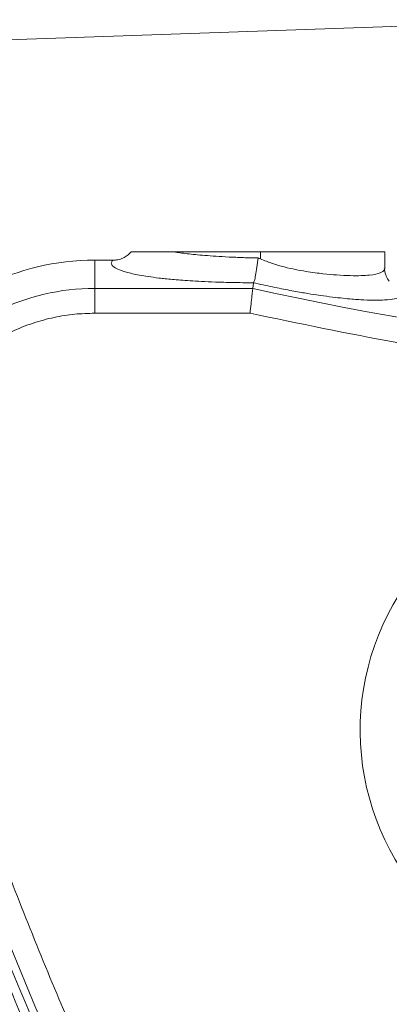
# Model space of a CAD drawing. Header units: millimetres. Extents: x 35469 to 44263, y -24881 to -16268.
# Tile 51 of 231: x 38312 to 38363, y -18987 to -18852. Entities that reach past the tile are written whole.
import ezdxf

# ---------------------------------------------------------------- set-up
doc = ezdxf.new("R2010")
doc.units = ezdxf.units.MM
doc.header["$LTSCALE"] = 0.3175
doc.linetypes.add('CENTER', pattern=[50.8, 31.75, -6.35, 6.35, -6.35])
for name, color, linetype, lineweight in [('1轮廓实线层', 7, 'Continuous', 18), ('7标注层', 4, 'Continuous', 13), ('cen', 2, 'CENTER', 18)]:
    doc.layers.add(name, color=color, linetype=linetype, lineweight=lineweight)
doc.styles.add('标准汉字', font='gbenor.shx', dxfattribs={"bigfont": 'gbcbig.shx'})
doc.dimstyles.new('M1：18', dxfattribs={"dimscale": 18, "dimtxt": 3.5, "dimasz": 2.5, "dimexe": 2, "dimexo": 0, "dimgap": 1.5, "dimtad": 1, "dimdec": 1, "dimdsep": 46, "dimtxsty": '标准汉字', "dimcen": 5, "dimdle": 5, "dimclrd": 1, "dimclre": 1, "dimclrt": 256, "dimadec": 4, "dimazin": 2, "dimtfac": 1, "dimtdec": 1, "dimtmove": 0, "dimatfit": 3, "dimfxl": 1, "dimtolj": 1, "dimarcsym": 0})

# ---------------------------------------------------------------- blocks, each defined once
blk = doc.blocks.new('*D26')
at = {"layer": '7标注层', "color": 1, "lineweight": -2, "ltscale": 18, "transparency": 16777216}
for p, q in [((38578.88, -18839.5), (36752.75, -18839.5)), ((36788.75, -19239.5), (36788.75, -18884.5)), ((38387.06, -19284.5), (36752.75, -19284.5))]:
    blk.add_line(p, q, dxfattribs=at)
at = {"layer": '7标注层', "color": 1, "transparency": 16777216}
for points in [[(36796.25, -18884.5), (36781.25, -18884.5), (36788.75, -18839.5)], [(36781.25, -19239.5), (36796.25, -19239.5), (36788.75, -19284.5)]]:
    blk.add_solid(points, dxfattribs=at)
at = {"layer": 'Defpoints', "color": 0, "transparency": 16777216}
for p in [(36788.75, -18839.5), (38578.88, -18839.5), (38387.06, -19284.5)]:
    blk.add_point(p, dxfattribs=at)
at = {"layer": '7标注层', "transparency": 16777216, "insert": (36730.25, -19062), "char_height": 63, "attachment_point": 5, "rotation": 90, "style": '标准汉字'}
blk.add_mtext('\\A1;445', dxfattribs=at)
blk = doc.blocks.new('*D31')
at = {"layer": '7标注层', "color": 1, "lineweight": -2, "ltscale": 18, "transparency": 16777216}
for p, q in [((38753.98, -17970.42), (38753.98, -17628.92)), ((38641.09, -18100.59), (38349.37, -18206.76))]:
    blk.add_line(p, q, dxfattribs=at)
blk.add_arc((38753.98, -18059.5), 394.58, 96.5379, 193.4621, dxfattribs=at)
at = {"layer": '7标注层', "color": 1, "transparency": 16777216}
for points in [[(38709.48, -17674.97), (38708.63, -17659.99), (38753.98, -17664.92)], [(38363.06, -18153.51), (38377.43, -18149.2), (38383.2, -18194.45)]]:
    blk.add_solid(points, dxfattribs=at)
at = {"layer": 'Defpoints', "color": 0, "transparency": 16777216}
for p in [(38430.76, -17833.17), (38753.98, -17970.42), (38753.98, -18059.5), (38641.09, -18100.59), (38753.98, -18971.19)]:
    blk.add_point(p, dxfattribs=at)
at = {"layer": '7标注层', "transparency": 16777216, "insert": (38446.82, -17714.89), "char_height": 63, "attachment_point": 5, "rotation": 41.7122, "style": '标准汉字'}
blk.add_mtext('\\A1;110%%d', dxfattribs=at)
blk = doc.blocks.new('*D33')
at = {"layer": '7标注层', "color": 1, "lineweight": -2, "ltscale": 18, "transparency": 16777216}
blk.add_arc((38753.98, -18839.5), 445.67, 95.7877, 176.2123, dxfattribs=at)
at = {"layer": '7标注层', "color": 1, "transparency": 16777216}
for points in [[(38709.42, -18403.59), (38708.66, -18388.61), (38753.98, -18393.83)], [(38301.79, -18809.94), (38316.79, -18810.17), (38308.59, -18855.05)]]:
    blk.add_solid(points, dxfattribs=at)
at = {"layer": 'Defpoints', "color": 0, "transparency": 16777216}
for p in [(38753.98, -17970.42), (38526.67, -18456.15), (38753.98, -18839.5), (37974.46, -18866.72), (38753.98, -18971.19)]:
    blk.add_point(p, dxfattribs=at)
at = {"layer": '7标注层', "transparency": 16777216, "insert": (38391.31, -18489.27), "char_height": 63, "attachment_point": 5, "rotation": 46, "style": '标准汉字'}
blk.add_mtext('\\A1;92%%d', dxfattribs=at)
blk = doc.blocks.new('*D39')
at = {"layer": '7标注层', "color": 1, "lineweight": -2, "ltscale": 18, "transparency": 16777216}
for p, q in [((36904.55, -18904.08), (36904.55, -20813.04)), ((38543.98, -19302.6), (38543.98, -20813.04)), ((38498.98, -20777.04), (36949.55, -20777.04))]:
    blk.add_line(p, q, dxfattribs=at)
at = {"layer": '7标注层', "color": 1, "transparency": 16777216}
for points in [[(36949.55, -20769.54), (36949.55, -20784.54), (36904.55, -20777.04)], [(38498.98, -20784.54), (38498.98, -20769.54), (38543.98, -20777.04)]]:
    blk.add_solid(points, dxfattribs=at)
at = {"layer": 'Defpoints', "color": 0, "transparency": 16777216}
for p in [(36904.55, -18904.08), (38543.98, -19302.6), (36904.55, -20777.04)]:
    blk.add_point(p, dxfattribs=at)
at = {"layer": '7标注层', "transparency": 16777216, "insert": (37724.27, -20718.54), "char_height": 63, "attachment_point": 5, "style": '标准汉字'}
blk.add_mtext('\\A1;1639.4', dxfattribs=at)
blk = doc.blocks.new('*D41')
at = {"layer": '7标注层', "color": 1, "lineweight": -2, "ltscale": 18, "transparency": 16777216}
for p, q in [((40604.54, -18839.5), (40892.23, -18839.5)), ((40856.23, -19973.49), (40856.23, -18884.5)), ((38199.21, -20018.49), (40892.23, -20018.49))]:
    blk.add_line(p, q, dxfattribs=at)
at = {"layer": '7标注层', "color": 1, "transparency": 16777216}
for points in [[(40863.73, -18884.5), (40848.73, -18884.5), (40856.23, -18839.5)], [(40848.73, -19973.49), (40863.73, -19973.49), (40856.23, -20018.49)]]:
    blk.add_solid(points, dxfattribs=at)
at = {"layer": 'Defpoints', "color": 0, "transparency": 16777216}
for p in [(40604.54, -18839.5), (40856.23, -18839.5), (38199.21, -20018.49)]:
    blk.add_point(p, dxfattribs=at)
at = {"layer": '7标注层', "transparency": 16777216, "insert": (40797.73, -19428.99), "char_height": 63, "attachment_point": 5, "rotation": 90, "style": '标准汉字'}
blk.add_mtext('\\A1;1179', dxfattribs=at)

msp = doc.modelspace()

# ---------------------------------------------------------------- linework, layer by layer
at = {"layer": '1轮廓实线层', "ltscale": 18}
for p, q in [((38327.604, -18883.982), (38327.493, -18884.142)), ((38345.334, -18884.009), (38345.334, -18884.962)), ((38362.361, -18886.269), (38362.361, -18884.009)), ((38322.632, -18885.144), (38322.632, -18888.993)), ((38322.632, -18885.144), (38325.098, -18885.144)), ((38322.632, -18888.993), (38344.276, -18888.993)), ((38322.632, -18892.396), (38322.632, -18888.993)), ((38344.361, -18888.232), (38344.276, -18888.993)), ((38344.361, -18888.232), (38344.363, -18888.229)), ((38343.898, -18892.396), (38322.632, -18892.396))]:
    msp.add_line(p, q, dxfattribs=at)
at = {"layer": '1轮廓实线层', "lineweight": 20, "ltscale": 18}
for centre, radius, start, end in [((38322.632, -18919.198), 34.054, 90, 195.5627), ((38322.632, -18919.198), 30.205, 90, 195.5627), ((38436.145, -18481.036), 418.174, 257.3091, 271.30935), ((38393.983, -18949.495), 35, 64.95695, 306.13175), ((38770.974, -18794.333), 495.61, 195.5627, 215.97853), ((38770.974, -18794.333), 497.833, 198.24582, 211.25025), ((38770.974, -18794.333), 496.644, 198.29115, 211.33373)]:
    msp.add_arc(centre, radius, start, end, dxfattribs=at)
at = {"layer": '1轮廓实线层', "ltscale": 18}
for points, knots in [([(38327.645, -18884.009), (38327.647, -18884.009), (38327.655, -18884.009), (38327.989, -18884.009), (38328.898, -18884.009), (38330.251, -18884.009), (38331.836, -18884.009), (38332.926, -18884.009), (38333.472, -18884.009)], [0, 0, 0, 0, 10900.1603491, 39134.1824917, 67405.044479, 98949.1471892, 114779.8301935, 130639.1792312, 130639.1792312, 130639.1792312, 130639.1792312]), ([(38333.472, -18884.009), (38334.047, -18884.09), (38335.184, -18884.25), (38337.153, -18884.448), (38339.154, -18884.598), (38340.853, -18884.7), (38342.538, -18884.775), (38343.976, -18884.817), (38344.68, -18884.824), (38345.016, -18884.827)], [0, 0, 0, 0, 41267.1226761, 81607.5313757, 101070.7026634, 119019.110655, 134548.8138086, 141142.9044473, 147153.2922424, 147153.2922424, 147153.2922424, 147153.2922424]), ([(38333.472, -18884.009), (38333.988, -18884.009), (38334.956, -18884.009), (38336.758, -18884.009), (38338.571, -18884.009), (38340.339, -18884.009), (38341.936, -18884.009), (38343.596, -18884.009), (38344.784, -18884.009), (38345.334, -18884.009)], [0, 0, 0, 0, 36832.8235098, 69086.3165939, 96094.0421773, 112732.6825076, 126388.7464433, 137546.1290312, 147166.4131306, 147166.4131306, 147166.4131306, 147166.4131306]), ([(38362.361, -18884.009), (38362.328, -18884.009), (38362.264, -18884.009), (38361.747, -18884.009), (38360.953, -18884.009), (38359.896, -18884.009), (38358.633, -18884.009), (38357.217, -18884.009), (38355.752, -18884.009), (38354.302, -18884.009), (38352.928, -18884.009), (38351.568, -18884.009), (38350.237, -18884.009), (38348.946, -18884.009), (38347.708, -18884.009), (38346.51, -18884.009), (38345.717, -18884.009), (38345.334, -18884.009)], [0, 0, 0, 0, 40831.851238, 80460.2308821, 117845.0924452, 152151.4533265, 182800.6758216, 209483.5023758, 232140.4431391, 248718.6926404, 262532.3149927, 273859.1881049, 283024.1915353, 290385.8499414, 296329.2356348, 301117.7901102, 305574.1932458, 305574.1932458, 305574.1932458, 305574.1932458]), ([(38325.098, -18885.144), (38325.003, -18885.28), (38324.813, -18885.552), (38325.064, -18885.961), (38325.722, -18886.369), (38326.689, -18886.71), (38327.76, -18886.981), (38328.743, -18887.184), (38329.919, -18887.383), (38331.371, -18887.582), (38333.183, -18887.778), (38335.145, -18887.936), (38337.195, -18888.055), (38338.781, -18888.123), (38340.278, -18888.169), (38341.535, -18888.198), (38342.891, -18888.219), (38343.873, -18888.226), (38344.363, -18888.229)], [0, 0, 0, 0, 40898.1692359, 81758.3217207, 122636.3083125, 163604.3157032, 184777.8615646, 204780.4093044, 225361.0268696, 245887.6835647, 266415.7886922, 287122.5556901, 297496.9288272, 307877.3573959, 313296.7077403, 318365.7452441, 323604.4908078, 328819.5040918, 328819.5040918, 328819.5040918, 328819.5040918]), ([(38325.098, -18885.144), (38325.1, -18885.144), (38325.102, -18885.144), (38325.105, -18885.144), (38325.107, -18885.144)], [0, 0, 0, 0, 25647.0865837, 51303.7264481, 51303.7264481, 51303.7264481, 51303.7264481]), ([(38325.107, -18885.144), (38325.342, -18885.13), (38325.819, -18885.101), (38326.491, -18884.869), (38327.07, -18884.553), (38327.367, -18884.263), (38327.498, -18884.135)], [0, 0, 0, 0, 24090.7967886, 48663.2231024, 72172.8014327, 90970.8653684, 90970.8653684, 90970.8653684, 90970.8653684]), ([(38345.016, -18884.827), (38344.963, -18885.263), (38344.857, -18886.132), (38344.67, -18887.242), (38344.492, -18888.037), (38344.406, -18888.165), (38344.363, -18888.229)], [0, 0, 0, 0, 22772.9572157, 45468.3502812, 68169.2538428, 90887.6324743, 90887.6324743, 90887.6324743, 90887.6324743]), ([(38345.016, -18884.827), (38345.069, -18884.85), (38345.175, -18884.895), (38345.281, -18884.94), (38345.334, -18884.962)], [0, 0, 0, 0, 25687.6924727, 51266.7494347, 51266.7494347, 51266.7494347, 51266.7494347]), ([(38345.334, -18884.962), (38345.874, -18885.18), (38347.029, -18885.646), (38348.695, -18886.117), (38350.224, -18886.446), (38352.113, -18886.773), (38354.005, -18887.013), (38356.001, -18887.193), (38357.715, -18887.273), (38359.166, -18887.267), (38360.657, -18887.168), (38361.88, -18886.924), (38362.169, -18886.608), (38362.31, -18886.452)], [0, 0, 0, 0, 5333.8478155, 11403.3251702, 18480.574092, 26271.6870525, 43041.693522, 60371.4966524, 83910.4818358, 107776.9707404, 131778.3352615, 179794.3003293, 226272.1975007, 226272.1975007, 226272.1975007, 226272.1975007]), ([(38362.31, -18886.452), (38362.318, -18886.447), (38362.386, -18886.4), (38362.332, -18886.331), (38362.283, -18886.269)], [0, 0, 0, 0, 5296.8155396, 51225.3333454, 51225.3333454, 51225.3333454, 51225.3333454]), ([(38362.97, -18888.032), (38362.816, -18887.812), (38362.497, -18887.356), (38362.377, -18886.773), (38362.315, -18886.471)], [0, 0, 0, 0, 24669.5921285, 51219.1136286, 51219.1136286, 51219.1136286, 51219.1136286]), ([(38344.276, -18888.993), (38344.269, -18889.058), (38344.254, -18889.186), (38344.166, -18889.981), (38344.043, -18891.09), (38343.947, -18891.961), (38343.898, -18892.396)], [0, 0, 0, 0, 22710.6044272, 45406.655125, 68094.9362292, 90856.0695204, 90856.0695204, 90856.0695204, 90856.0695204]), ([(38365.18, -18889.575), (38365.165, -18889.699), (38365.134, -18889.947), (38364.63, -18890.238), (38363.758, -18890.464), (38362.564, -18890.59), (38361.135, -18890.626), (38359.592, -18890.589), (38357.951, -18890.482), (38356.318, -18890.324), (38354.848, -18890.151), (38353.224, -18889.927), (38351.428, -18889.642), (38349.758, -18889.347), (38348.23, -18889.054), (38346.583, -18888.722), (38345.253, -18888.429), (38344.361, -18888.232)], [0, 0, 0, 0, 38058.5904702, 76090.2410305, 114144.86152, 152294.3699238, 178296.1036384, 204041.8605248, 228501.1474837, 241553.0698919, 254445.2774897, 266772.2438901, 276381.1491827, 285996.0318171, 290924.9847158, 295657.8735644, 305318.8227088, 305318.8227088, 305318.8227088, 305318.8227088]), ([(38322.632, -18892.396), (38321.721, -18892.423), (38319.856, -18892.478), (38317.03, -18892.938), (38314.155, -18893.711), (38311.288, -18894.848), (38308.494, -18896.353), (38305.842, -18898.222), (38303.401, -18900.432), (38301.234, -18902.945), (38299.394, -18905.707), (38297.92, -18908.652), (38296.831, -18911.708), (38296.131, -18914.803), (38295.805, -18917.87), (38295.831, -18920.847), (38296.147, -18923.693), (38296.594, -18925.504), (38296.813, -18926.389)], [0, 0, 0, 0, 18185.4890241, 37211.8524354, 57023.3121172, 77540.1899601, 98658.5666501, 120251.6893731, 142173.3252961, 164262.9877345, 186352.6501729, 208274.2860958, 229867.4088188, 250985.7855087, 271502.6633516, 291314.1230332, 310340.4864444, 328525.9754684, 328525.9754684, 328525.9754684, 328525.9754684]), ([(38445.778, -18902.503), (38438.943, -18902.563), (38425.262, -18902.682), (38404.75, -18901.601), (38384.308, -18899.573), (38363.982, -18896.604), (38350.59, -18893.798), (38343.898, -18892.396)], [0, 0, 0, 0, 21380.4598574, 42792.3385254, 64215.3071808, 85628.7258913, 107011.689736, 107011.689736, 107011.689736, 107011.689736]), ([(38296.813, -18926.389), (38299.198, -18934.487), (38303.978, -18950.711), (38312.733, -18974.565), (38322.64, -18998.009), (38333.773, -19020.921), (38346.081, -19043.199), (38359.425, -19064.828), (38369.228, -19078.613), (38374.121, -19085.495)], [0, 0, 0, 0, 20669.9267854, 41406.2352934, 62182.814207, 82973.2607262, 103751.0712984, 124489.8341258, 145163.420058, 145163.420058, 145163.420058, 145163.420058])]:
    msp.add_open_spline(points, degree=3, knots=knots, dxfattribs=at)
at = {"layer": '7标注层', "ltscale": 18}
for centre, radius, start in [((38753.983, -18839.495), 1850.561, 300), ((37974.458, -18866.717), 1070.561, 15.054414)]:
    msp.add_arc(centre, radius, start, 182, dxfattribs=at)
at = {"layer": 'cen', "color": 6, "ltscale": 18}
msp.add_line((38753.983, -18839.495), (37974.458, -18866.717), dxfattribs=at)

# ---------------------------------------------------------------- dimensions: what is measured, and where the dimension line sits
at = {"layer": '7标注层', "ltscale": 18}
dim = msp.add_angular_dim_2l(base=(38430.7628, -17833.1741), line1=((38753.9829, -18971.1925), (38753.9829, -17970.4211)), line2=((38753.9829, -18059.4952), (38641.0863, -18100.5862)), dimstyle='M1：18', override={"dimsah": 1, "dimtdec": 4, "dimtmove": 2}, dxfattribs=at)
dim.commit()
dim.dimension.update_dxf_attribs({"geometry": '*D31', "text_midpoint": (38446.8152, -17714.885), "dimtype": 162})
dim = msp.add_angular_dim_2l(base=(38526.673, -18456.153), line1=((38753.983, -18971.193), (38753.983, -17970.421)), line2=((38753.983, -18839.495), (37974.458, -18866.717)), dimstyle='M1：18', override={"dimtad": 1, "dimtih": 0, "dimtoh": 0, "dimsah": 1, "dimtdec": 4, "dimtzin": 8}, dxfattribs=at)
dim.commit()
dim.dimension.update_dxf_attribs({"geometry": '*D33', "text_midpoint": (38391.314, -18489.27)})
for base, p1, p2, picture, middle in [((36788.753, -18839.495), (38387.055, -19284.495), (38578.878, -18839.495), '*D26', (36730.253, -19061.995)), ((40856.231, -18839.495), (38199.212, -20018.49), (40604.544, -18839.495), '*D41', (40797.731, -19428.993))]:
    dim = msp.add_linear_dim(base=base, p1=p1, p2=p2, angle=90, dimstyle='M1：18', override={"dimsah": 1, "dimtzin": 8}, dxfattribs=at)
    dim.commit()
    dim.dimension.update_dxf_attribs({"geometry": picture, "text_midpoint": middle})
dim = msp.add_linear_dim(base=(36904.55, -20777.041), p1=(38543.983, -19302.602), p2=(36904.55, -18904.079), dimstyle='M1：18', override={"dimsah": 1, "dimtzin": 8}, dxfattribs=at)
dim.commit()
dim.dimension.update_dxf_attribs({"geometry": '*D39', "text_midpoint": (37724.266, -20718.541)})

doc.saveas('drawing.dxf')
